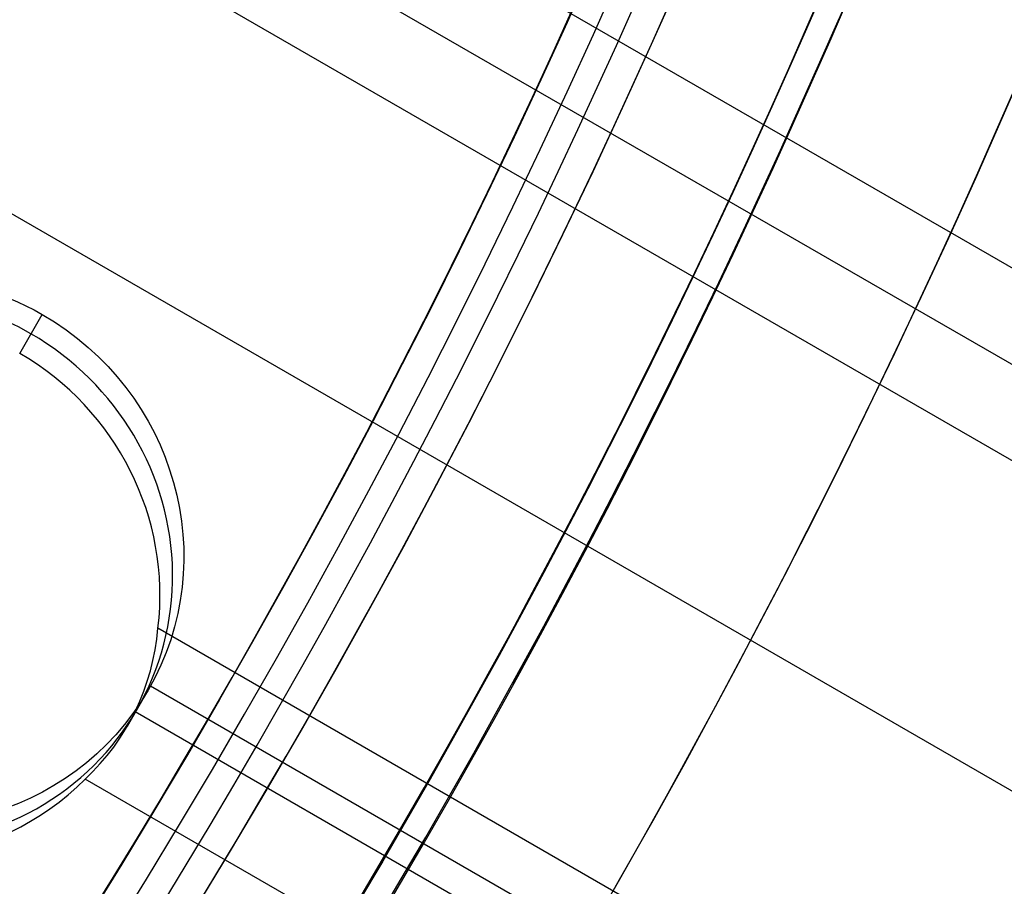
# Model space of a CAD drawing. Extents: x 16119 to 17321, y -6854 to -5812.
# Tile 35 of 68: x 16779 to 16788, y -6509 to -6501. Entities that reach past the tile are written whole.
import ezdxf

# ---------------------------------------------------------------- set-up
doc = ezdxf.new("R2010")
doc.units = 0
doc.layers.get('0').update_dxf_attribs({"linetype": 'CONTINUOUS'})
doc.layers.add('BLANCO_METALICO', color=7, linetype='CONTINUOUS')
doc.layers.add('COLOR', color=7, linetype='CONTINUOUS')

msp = doc.modelspace()

# ---------------------------------------------------------------- linework, layer by layer
for p, q in [((17295.45364627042, -6795.664136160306, 62.64169681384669), (16771.87680493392, -6493.376905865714, 62.64169681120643)), ((16771.59018455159, -6494.108190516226, 63.06464031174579), (17295.06533563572, -6796.336709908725, 63.06464031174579)), ((17294.67702499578, -6797.009283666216, 63.48758380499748), (16771.29205548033, -6494.832830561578, 63.48758378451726)), ((16770.17135561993, -6497.256648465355, 63.85791703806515), (17293.34730611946, -6799.312424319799, 63.85791703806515)), ((16779.25925071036, -6503.759922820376, 64.00943112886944), (16779.46842439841, -6503.397623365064, 65.82149269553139)), ((16779.25925071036, -6503.759922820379, 64.00943112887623), (16779.46842439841, -6503.39762336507, 65.82149269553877)), ((16779.25925071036, -6503.759922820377, 64.00943112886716), (16779.4684243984, -6503.397623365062, 65.82149269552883)), ((17292.01758721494, -6801.615565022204, 64.22825029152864), (16780.54484074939, -6506.316637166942, 64.22825029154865)), ((16780.26041489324, -6507.225855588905, 64.73446364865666), (16780.45340936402, -6506.89157935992, 66.4063654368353)), ((17291.76706346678, -6802.049484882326, 66.39653443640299), (16780.4743826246, -6506.85451796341, 66.39653443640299)), ((16780.3322191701, -6507.090645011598, 64.65119377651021), (17291.62927659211, -6802.288138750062, 64.65119377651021)), ((17291.24096596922, -6802.960712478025, 65.07413726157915), (16779.86927622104, -6507.72012974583, 65.074137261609))]:
    msp.add_line(p, q)
at = {"extrusion": (0.1124755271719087, 0.1948133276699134, 0.9743700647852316)}
msp.add_lwpolyline([(-17751.20030889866, -2732.071003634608), (-17751.71085849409, -2731.762035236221), (-17752.21940430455, -2731.448370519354), (-17752.72588590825, -2731.130028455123), (-17753.23024307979, -2730.807029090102), (-17753.73241581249, -2730.479393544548), (-17754.23234434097, -2730.147144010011), (-17754.72996916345, -2729.810303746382), (-17755.22523106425, -2729.468897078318), (-17755.71807113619, -2729.122949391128), (-17756.20843080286, -2728.772487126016), (-17756.69625184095, -2728.417537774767), (-17757.18147640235, -2728.058129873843), (-17757.66404703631, -2727.694292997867), (-17758.14390671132, -2727.326057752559), (-17758.62099883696, -2726.953455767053), (-17759.09526728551, -2726.576519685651), (-17759.56665641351, -2726.195283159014), (-17760.03511108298, -2725.80978083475), (-17760.50057668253, -2725.420048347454), (-17760.96299914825, -2725.026122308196), (-17761.42232498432, -2724.62804029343), (-17761.87850128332, -2724.225840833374), (-17762.33147574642, -2723.81956339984), (-17762.78119670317, -2723.409248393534), (-17763.22761313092, -2722.994937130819), (-17763.6706746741, -2722.57667182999), (-17764.11033166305, -2722.154495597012), (-17764.54653513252, -2721.728452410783), (-17764.97923683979, -2721.298587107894), (-17765.40838928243, -2720.864945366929), (-17765.83394571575, -2720.427573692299), (-17766.25586016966, -2719.986519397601), (-17766.6740874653, -2719.541830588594), (-17767.08858323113, -2719.09355614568), (-17767.49930391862, -2718.641745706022), (-17767.90620681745, -2718.186449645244), (-17768.30925007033, -2717.727719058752), (-17768.70839268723, -2717.26560574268), (-17769.10359455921, -2716.800162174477), (-17769.49481647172, -2716.331441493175), (-17769.8820201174, -2715.859497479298), (-17770.26516810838, -2715.384384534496), (-17770.64422398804, -2714.906157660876), (-17771.01915224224, -2714.424872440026), (-17771.38991831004, -2713.940585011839), (-17771.75648859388, -2713.453352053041), (-17772.11883046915, -2712.963230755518), (-17772.47691229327, -2712.470278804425), (-17772.83070341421, -2711.974554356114), (-17773.18017417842, -2711.476116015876), (-17773.52529593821, -2710.975022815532), (-17773.86604105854, -2710.471334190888), (-17774.20238292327, -2709.965109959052), (-17774.53429594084, -2709.456410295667), (-17774.86175554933, -2708.945295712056), (-17775.18473822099, -2708.43182703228), (-17775.50322146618, -2707.916065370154), (-17775.81718383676, -2707.398072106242), (-17776.1266049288, -2706.877908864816), (-17776.43146538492, -2706.355637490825), (-17776.73174689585, -2705.83132002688), (-17777.02743220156, -2705.305018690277), (-17777.31850509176, -2704.776795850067), (-17777.60495040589, -2704.246714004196), (-17777.8867540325, -2703.714835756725), (-17778.16390290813, -2703.181223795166), (-17778.43638501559, -2702.645940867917), (-17778.70418938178, -2702.109049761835), (-17778.96730607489, -2701.57061327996), (-17779.22572620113, -2701.030694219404), (-17779.47944190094, -2700.489355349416), (-17779.72844634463, -2699.946659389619), (-17779.97273372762, -2699.402668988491), (-17780.21229926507, -2698.857446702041), (-17780.44713918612, -2698.311054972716), (-17780.67725072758, -2697.763556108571), (-17780.90263212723, -2697.21501226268), (-17781.12328261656, -2696.665485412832), (-17781.33920241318, -2696.115037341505), (-17781.55039271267, -2695.563729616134), (-17781.75685568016, -2695.011623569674), (-17781.95859444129, -2694.458780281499), (-17782.15561307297, -2693.905260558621), (-17782.34791659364, -2693.351124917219), (-17782.53551095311, -2692.796433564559), (-17782.7184030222, -2692.241246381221), (-17782.89660058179, -2691.685622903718), (-17783.07011231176, -2691.129622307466), (-17783.23894777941, -2690.573303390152), (-17783.40311742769, -2690.016724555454), (-17783.56263256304, -2689.459943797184), (-17783.71750534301, -2688.903018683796), (-17783.86774876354, -2688.346006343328), (-17784.01337664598, -2687.788963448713), (-17784.15440362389, -2687.231946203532), (-17784.29084512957, -2686.675010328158), (-17784.4227173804, -2686.118211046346), (-17784.55003736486, -2685.561603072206), (-17784.67282282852, -2685.005240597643), (-17784.79109225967, -2684.449177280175), (-17784.90486487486, -2683.893466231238), (-17785.0141606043, -2683.338160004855), (-17785.119000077, -2682.783310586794), (-17785.21940460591, -2682.228969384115), (-17785.31539617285, -2681.675187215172), (-17785.40699741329, -2681.122014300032), (-17785.49423160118, -2680.569500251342), (-17785.57712263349, -2680.017694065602), (-17785.65569501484, -2679.466644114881), (-17785.72997384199, -2678.916398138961), (-17785.79998478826, -2678.367003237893), (-17785.86575408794, -2677.81850586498), (-17785.9273085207, -2677.270951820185), (-17785.9846753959, -2676.724386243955), (-17786.03788253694, -2676.178853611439), (-17786.08695826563, -2675.634397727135), (-17786.13193138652, -2675.091061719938), (-17786.17283117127, -2674.54888803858), (-17786.20968734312, -2674.007918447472), (-17786.24253006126, -2673.468194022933), (-17786.2713899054, -2672.929755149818), (-17786.2962978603, -2672.392641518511), (-17786.31728530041, -2671.856892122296), (-17786.3343839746, -2671.322545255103), (-17786.34762599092, -2670.789638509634), (-17786.35704380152, -2670.258208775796), (-17786.36267018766, -2669.728292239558), (-17786.36453824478, -2669.199924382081), (-17786.36273902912, -2668.681383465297), (-17786.35732037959, -2668.161350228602), (-17786.3482510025, -2667.639858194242), (-17786.33549989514, -2667.116941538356), (-17786.31903635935, -2666.592635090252), (-17786.29883001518, -2666.066974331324), (-17786.27485081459, -2665.539995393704), (-17786.24706905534, -2665.011735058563), (-17786.2154553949, -2664.482230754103), (-17786.1799808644, -2663.95152055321), (-17786.14061688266, -2663.419643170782), (-17786.09733527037, -2662.886637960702), (-17786.05010826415, -2662.352544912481), (-17785.9989085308, -2661.817404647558), (-17785.94370918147, -2661.281258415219), (-17785.88448378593, -2660.744148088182), (-17785.82120638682, -2660.206116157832), (-17785.75385151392, -2659.667205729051), (-17785.68239419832, -2659.127460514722), (-17785.60680998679, -2658.586924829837), (-17785.52707495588, -2658.045643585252), (-17785.44316572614, -2657.503662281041), (-17785.35505947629, -2656.961026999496), (-17785.2627339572, -2656.417784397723), (-17785.16616750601, -2655.87398169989), (-17785.06533906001, -2655.329666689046), (-17784.96022817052, -2654.784887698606), (-17784.85081501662, -2654.239693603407), (-17784.73708041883, -2653.694133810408), (-17784.61900585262, -2653.148258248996), (-17784.49657346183, -2652.6021173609), (-17784.3697660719, -2652.055762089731), (-17784.23856720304, -2651.509243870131), (-17784.10296108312, -2650.96261461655), (-17783.96293266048, -2650.415926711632), (-17783.81846761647, -2649.869232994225), (-17783.66955237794, -2649.322586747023), (-17783.51617412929, -2648.776041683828), (-17783.35832082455, -2648.229651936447), (-17783.19598119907, -2647.683472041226), (-17783.02914478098, -2647.137556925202), (-17782.85780190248, -2646.591961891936), (-17782.68194371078, -2646.04674260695), (-17782.50156217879, -2645.501955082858), (-17782.31665011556, -2644.95765566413), (-17782.12720117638, -2644.413901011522), (-17781.93320987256, -2643.870748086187), (-17781.73467158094, -2643.328254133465), (-17781.53158255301, -2642.786476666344), (-17781.32393992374, -2642.245473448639), (-17781.11174172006, -2641.705302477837), (-17780.89498686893, -2641.166021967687), (-17780.67367520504, -2640.627690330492), (-17780.44780747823, -2640.090366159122), (-17780.21738536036, -2639.55410820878), (-17779.98241145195, -2639.018975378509), (-17779.74288928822, -2638.485026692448), (-17779.49882334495, -2637.952321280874), (-17779.25021904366, -2637.420918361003), (-17778.99708275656, -2636.890877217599), (-17778.73942181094, -2636.36225718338), (-17778.47724449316, -2635.835117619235), (-17778.21056005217, -2635.309517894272), (-17777.93937870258, -2634.785517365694), (-17777.66371162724, -2634.26317535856), (-17777.38357097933, -2633.742551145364), (-17777.09896988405, -2633.223703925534), (-17776.80992243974, -2632.7066928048), (-17776.5164437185, -2632.191576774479), (-17776.21854976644, -2631.678414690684), (-17775.91625760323, -2631.167265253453), (-17775.60958522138, -2630.658186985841), (-17775.29855158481, -2630.151238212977), (-17774.98317662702, -2629.646477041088), (-17774.66348124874, -2629.143961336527), (-17774.33948731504, -2628.643748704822), (-17774.01121765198, -2628.145896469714), (-17773.67869604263, -2627.650461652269), (-17773.34194722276, -2627.157500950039), (-17773.00099687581, -2626.667070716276), (-17772.65587162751, -2626.179226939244), (-17772.30659903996, -2625.694025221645), (-17771.95320760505, -2625.211520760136), (-17771.59572673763, -2624.731768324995), (-17771.23418676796, -2624.254822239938), (-17770.86861893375, -2623.780736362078), (-17770.49905537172, -2623.309564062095), (-17770.12552910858, -2622.841358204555), (-17769.74807405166, -2622.376171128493), (-17769.36672497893, -2621.914054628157), (-17768.98151752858, -2621.455059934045), (-17768.59248818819, -2620.999237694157), (-17768.19967428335, -2620.546637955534), (-17767.80311396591, -2620.097310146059), (-17767.40284620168, -2619.651303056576), (-17766.99891075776, -2619.208664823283), (-17766.59134818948, -2618.769442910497), (-17766.18019982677, -2618.333684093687), (-17765.7655077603, -2617.90143444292), (-17765.34731482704, -2617.472739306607), (-17764.9256645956, -2617.047643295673), (-17764.50060135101, -2616.62619026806), (-17764.07217007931, -2616.208423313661), (-17763.64041645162, -2615.794384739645), (-17763.20538680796, -2615.384116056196), (-17762.7671281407, -2614.977657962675), (-17762.3256880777, -2614.575050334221), (-17761.88111486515, -2614.176332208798), (-17761.43345735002, -2613.781541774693), (-17760.98276496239, -2613.390716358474), (-17760.52908769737, -2613.003892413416), (-17760.07247609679, -2612.6211055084), (-17759.61298123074, -2612.242390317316), (-17759.15065467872, -2611.867780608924), (-17758.68554851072, -2611.497309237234), (-17758.21771526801, -2611.131008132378), (-17757.74720794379, -2610.768908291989), (-17757.27407996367, -2610.411039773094), (-17756.79838516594, -2610.05743168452), (-17756.32017778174, -2609.708112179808), (-17755.83951241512, -2609.363108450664), (-17755.35644402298, -2609.022446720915), (-17754.87102789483, -2608.686152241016), (-17754.38331963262, -2608.354249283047), (-17753.89337513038, -2608.026761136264), (-17753.40125055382, -2607.703710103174), (-17752.90700231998, -2607.385117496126), (-17752.41068707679, -2607.071003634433)], dxfattribs=at)
at = {"extrusion": (0.1124755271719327, 0.1948133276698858, 0.9743700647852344)}
msp.add_lwpolyline([(-17750.28945111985, -2607.071003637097), (-17750.81052073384, -2607.37579482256), (-17751.32964040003, -2607.685445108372), (-17751.84674684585, -2607.999936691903), (-17752.36177696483, -2608.319250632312), (-17752.87466784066, -2608.643366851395), (-17753.38535677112, -2608.972264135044), (-17753.89378129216, -2609.305920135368), (-17754.39987920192, -2609.644311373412), (-17754.90358858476, -2609.987413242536), (-17755.40484783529, -2610.335200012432), (-17755.90359568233, -2610.687644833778), (-17756.39977121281, -2611.044719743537), (-17756.89331389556, -2611.406395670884), (-17757.38416360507, -2611.77264244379), (-17757.87226064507, -2612.143428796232), (-17758.35754577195, -2612.518722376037), (-17758.83996021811, -2612.898489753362), (-17759.31944571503, -2613.282696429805), (-17759.79594451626, -2613.671306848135), (-17760.26939942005, -2614.06428440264), (-17760.73975379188, -2614.461591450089), (-17761.20695158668, -2614.863189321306), (-17761.67093737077, -2615.269038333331), (-17762.13165634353, -2615.679097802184), (-17762.5890543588, -2616.093326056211), (-17763.04307794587, -2616.511680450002), (-17763.49367433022, -2616.934117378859), (-17763.94079145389, -2617.360592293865), (-17764.38437799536, -2617.791059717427), (-17764.82438338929, -2618.225473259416), (-17765.26075784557, -2618.663785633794), (-17765.69345236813, -2619.105948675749), (-17766.12241877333, -2619.551913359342), (-17766.54760970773, -2620.001629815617), (-17766.96897866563, -2620.455047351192), (-17767.38648000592, -2620.912114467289), (-17767.80006896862, -2621.372778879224), (-17768.20970169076, -2621.836987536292), (-17768.61533522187, -2622.304686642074), (-17769.01692753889, -2622.775821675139), (-17769.41443756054, -2623.250337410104), (-17769.8078251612, -2623.728177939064), (-17770.19705118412, -2624.209286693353), (-17770.58207745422, -2624.693606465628), (-17770.96286679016, -2625.181079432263), (-17771.33938301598, -2625.671647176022), (-17771.71159097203, -2626.165250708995), (-17772.07945652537, -2626.661830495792), (-17772.44294657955, -2627.161326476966), (-17772.80202908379, -2627.663678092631), (-17773.15667304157, -2628.168824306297), (-17773.50684851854, -2628.676703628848), (-17773.85252664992, -2629.187254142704), (-17774.19367964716, -2629.700413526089), (-17774.53028080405, -2630.21611907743), (-17774.86230450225, -2630.734307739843), (-17775.18972621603, -2631.254916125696), (-17775.51252251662, -2631.777880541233), (-17775.83067107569, -2632.303137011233), (-17776.14415066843, -2632.830621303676), (-17776.45294117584, -2633.360268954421), (-17776.7570235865, -2633.892015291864), (-17777.0563799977, -2634.425795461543), (-17777.35099361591, -2634.961544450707), (-17777.64084875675, -2635.499197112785), (-17777.92593084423, -2636.038688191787), (-17778.20622640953, -2636.579952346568), (-17778.48172308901, -2637.122924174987), (-17778.75240962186, -2637.667538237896), (-17779.01827584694, -2638.213729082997), (-17779.27931269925, -2638.76143126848), (-17779.53551220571, -2639.3105793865), (-17779.78686748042, -2639.861108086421), (-17780.03337271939, -2640.412952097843), (-17780.27502319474, -2640.966046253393), (-17780.51181524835, -2641.520325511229), (-17780.74374628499, -2642.075724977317), (-17780.97081476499, -2642.632179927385), (-17781.19302019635, -2643.189625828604), (-17781.41036312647, -2643.747998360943), (-17781.62284513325, -2644.307233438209), (-17781.8304688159, -2644.867267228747), (-17782.03323778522, -2645.4280361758), (-17782.23115665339, -2645.989477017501), (-17782.4242310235, -2646.551526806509), (-17782.61246747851, -2647.114122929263), (-17782.7958735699, -2647.677203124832), (-17782.97445780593, -2648.240705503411), (-17783.1482296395, -2648.80456856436), (-17783.31719945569, -2649.368731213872), (-17783.48137855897, -2649.933132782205), (-17783.64077916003, -2650.497713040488), (-17783.79541436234, -2651.062412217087), (-17783.94529814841, -2651.627171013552), (-17784.09044536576, -2652.191930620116), (-17784.23087171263, -2652.756632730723), (-17784.36659372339, -2653.321219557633), (-17784.49762875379, -2653.885633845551), (-17784.62399496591, -2654.449818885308), (-17784.74571131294, -2655.013718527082), (-17784.86279752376, -2655.577277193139), (-17784.97527408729, -2656.140439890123), (-17785.08316223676, -2656.703152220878), (-17785.18648393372, -2657.265360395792), (-17785.28526185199, -2657.827011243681), (-17785.37951936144, -2658.388052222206), (-17785.46928051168, -2658.948431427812), (-17785.55457001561, -2659.508097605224), (-17785.63541323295, -2660.067000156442), (-17785.71183615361, -2660.625089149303), (-17785.78386538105, -2661.182315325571), (-17785.8515281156, -2661.738630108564), (-17785.91485213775, -2662.293985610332), (-17785.9738657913, -2662.848334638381), (-17786.0285979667, -2663.40163070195), (-17786.07907808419, -2663.953828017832), (-17786.12533607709, -2664.504881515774), (-17786.16740237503, -2665.054746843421), (-17786.20530788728, -2665.60338037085), (-17786.23908398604, -2666.150739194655), (-17786.26876248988, -2666.696781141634), (-17786.29437564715, -2667.241464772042), (-17786.31595611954, -2667.784749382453), (-17786.3335369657, -2668.326595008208), (-17786.34715162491, -2668.866962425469), (-17786.35683390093, -2669.405813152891), (-17786.36261794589, -2669.943109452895), (-17786.36453824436, -2670.478814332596), (-17786.36278657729, -2670.990457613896), (-17786.35751139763, -2671.503554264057), (-17786.34868263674, -2672.01807209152), (-17786.33627050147, -2672.533978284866), (-17786.32024548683, -2673.051239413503), (-17786.30057838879, -2673.569821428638), (-17786.27724031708, -2674.089689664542), (-17786.25020270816, -2674.610808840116), (-17786.21943733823, -2675.133143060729), (-17786.18491633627, -2675.656655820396), (-17786.14661219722, -2676.181310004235), (-17786.10449779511, -2676.707067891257), (-17786.05854639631, -2677.233891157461), (-17786.00873167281, -2677.761740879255), (-17785.95502771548, -2678.2905775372), (-17785.89740904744, -2678.820361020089), (-17785.83585063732, -2679.351050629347), (-17785.77032791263, -2679.882605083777), (-17785.7008167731, -2680.414982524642), (-17785.627293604, -2680.94814052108), (-17785.54973528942, -2681.482036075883), (-17785.46811922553, -2682.016625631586), (-17785.38242333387, -2682.55186507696), (-17785.29262607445, -2683.087709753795), (-17785.19870645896, -2683.624114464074), (-17785.10064406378, -2684.16103347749), (-17784.99841904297, -2684.698420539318), (-17784.89201214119, -2685.236228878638), (-17784.78140470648, -2685.774411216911), (-17784.66657870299, -2686.312919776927), (-17784.54751672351, -2686.851706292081), (-17784.424202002, -2687.390722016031), (-17784.29661842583, -2687.929917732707), (-17784.16475054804, -2688.46924376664), (-17784.02858359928, -2689.008649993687), (-17783.88810349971, -2689.548085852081), (-17783.7432968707, -2690.087500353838), (-17783.59415104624, -2690.626842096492), (-17783.44065408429, -2691.166059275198), (-17783.28279477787, -2691.705099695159), (-17783.12056266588, -2692.243910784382), (-17782.95394804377, -2692.782439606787), (-17782.78294197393, -2693.320632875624), (-17782.60753629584, -2693.858436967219), (-17782.42772363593, -2694.395797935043), (-17782.24349741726, -2694.932661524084), (-17782.05485186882, -2695.468973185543), (-17781.86178203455, -2696.004678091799), (-17781.66428378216, -2696.539721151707), (-17781.46235381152, -2697.074047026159), (-17781.25598966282, -2697.607600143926), (-17781.04518972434, -2698.140324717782), (-17780.82995323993, -2698.672164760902), (-17780.61028031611, -2699.203064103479), (-17780.38617192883, -2699.732966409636), (-17780.15762992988, -2700.261815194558), (-17779.92465705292, -2700.789553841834), (-17779.68725691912, -2701.316125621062), (-17779.44543404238, -2701.841473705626), (-17779.19919383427, -2702.365541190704), (-17778.94854260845, -2702.888271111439), (-17778.69348758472, -2703.409606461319), (-17778.43403689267, -2703.929490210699), (-17778.17019957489, -2704.447865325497), (-17777.90198558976, -2704.964674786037), (-17777.62940581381, -2705.479861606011), (-17777.35247204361, -2705.993368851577), (-17777.07119699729, -2706.505139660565), (-17776.78559431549, -2707.015117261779), (-17776.49567856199, -2707.523244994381), (-17776.20146522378, -2708.029466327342), (-17775.90297071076, -2708.533724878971), (-17775.60021235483, -2709.035964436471), (-17775.29320840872, -2709.536128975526), (-17774.98197804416, -2710.034162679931), (-17774.6665413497, -2710.530009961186), (-17774.34691932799, -2711.023615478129), (-17774.02313389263, -2711.514924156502), (-17773.69520786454, -2712.003881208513), (-17773.3631649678, -2712.490432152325), (-17773.02702982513, -2712.974522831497), (-17772.68682795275, -2713.456099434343), (-17772.34258575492, -2713.935108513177), (-17771.9943305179, -2714.411497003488), (-17771.64209040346, -2714.885212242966), (-17771.28589444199, -2715.356201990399), (-17770.92577252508, -2715.824414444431), (-17770.56175539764, -2716.289798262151), (-17770.19387464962, -2716.752302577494), (-17769.82216270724, -2717.211877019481), (-17769.44665282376, -2717.668471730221), (-17769.06737906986, -2718.122037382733), (-17768.68437632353, -2718.572525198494), (-17768.29768025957, -2719.019886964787), (-17767.90732733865, -2719.46407505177), (-17767.51335479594, -2719.905042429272), (-17767.11580062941, -2720.342742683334), (-17766.71470358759, -2720.777130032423), (-17766.31010315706, -2721.208159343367), (-17765.90203954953, -2721.635786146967), (-17765.49055368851, -2722.059966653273), (-17765.0756871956, -2722.480657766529), (-17764.65748237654, -2722.897817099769), (-17764.23598220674, -2723.311402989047), (-17763.81123031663, -2723.721374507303), (-17763.3832709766, -2724.127691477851), (-17762.95214908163, -2724.530314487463), (-17762.51791013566, -2724.929204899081), (-17762.08060023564, -2725.324324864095), (-17761.64026605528, -2725.715637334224), (-17761.19695482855, -2726.103106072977), (-17760.75071433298, -2726.486695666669), (-17760.30159287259, -2726.866371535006), (-17759.84963926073, -2727.242099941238), (-17759.39490280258, -2727.613848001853), (-17758.93743327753, -2727.981583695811), (-17758.47728092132, -2728.34527587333), (-17758.01449640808, -2728.704894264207), (-17757.54913083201, -2729.060409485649), (-17757.08123568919, -2729.411793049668), (-17756.610862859, -2729.759017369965), (-17756.13806458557, -2730.102055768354), (-17755.66289345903, -2730.4408824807), (-17755.18540239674, -2730.775472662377), (-17754.70564462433, -2731.105802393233), (-17754.22367365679, -2731.431848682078), (-17753.73954327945, -2731.75358947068), (-17753.25330752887, -2732.071003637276)], dxfattribs=at)
at = {"extrusion": (0.112475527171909, 0.1948133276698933, 0.9743700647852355)}
msp.add_lwpolyline([(-17756.65049703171, -2607.07100363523), (-17757.12591185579, -2607.406121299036), (-17757.59907532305, -2607.745312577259), (-17758.06993828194, -2608.088554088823), (-17758.53845187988, -2608.435821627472), (-17759.00456757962, -2608.787090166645), (-17759.46823717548, -2609.142333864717), (-17759.92941280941, -2609.501526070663), (-17760.38804698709, -2609.864639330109), (-17760.84409259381, -2610.231645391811), (-17761.29750291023, -2610.602515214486), (-17761.74823162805, -2610.97721897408), (-17762.19623286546, -2611.355726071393), (-17762.64146118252, -2611.738005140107), (-17763.08387159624, -2612.124024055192), (-17763.52341959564, -2612.513749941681), (-17763.96006115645, -2612.907149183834), (-17764.39375275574, -2613.304187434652), (-17764.82445138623, -2613.704829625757), (-17765.25211457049, -2614.109039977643), (-17765.67670037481, -2614.516782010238), (-17766.09816742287, -2614.92801855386), (-17766.51647490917, -2615.342711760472), (-17766.93158261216, -2615.760823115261), (-17767.34345090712, -2616.182313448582), (-17767.75204077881, -2616.60714294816), (-17768.15731383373, -2617.035271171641), (-17768.55923231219, -2617.46665705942), (-17768.95775909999, -2617.90125894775), (-17769.35285773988, -2618.339034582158), (-17769.7444924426, -2618.779941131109), (-17770.13262809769, -2619.223935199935), (-17770.51723028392, -2619.670972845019), (-17770.89826527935, -2620.121009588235), (-17771.27570007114, -2620.574000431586), (-17771.64950236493, -2621.029899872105), (-17772.01964059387, -2621.48866191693), (-17772.38608392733, -2621.950240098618), (-17772.74880227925, -2622.414587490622), (-17773.10776631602, -2622.881656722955), (-17773.46294746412, -2623.351399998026), (-17773.81431791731, -2623.82376910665), (-17774.16185064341, -2624.298715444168), (-17774.5055193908, -2624.776190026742), (-17774.84529869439, -2625.256143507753), (-17775.18116388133, -2625.738526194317), (-17775.51309107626, -2626.223288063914), (-17775.84105720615, -2626.710378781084), (-17776.16504000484, -2627.199747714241), (-17776.48501801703, -2627.691343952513), (-17776.80097060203, -2628.185116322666), (-17777.11287793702, -2628.681013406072), (-17777.42072101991, -2629.178983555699), (-17777.72448167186, -2629.678974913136), (-17778.02414253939, -2630.180935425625), (-17778.31968709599, -2630.684812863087), (-17778.61109964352, -2631.190554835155), (-17778.89836531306, -2631.698108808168), (-17779.18147006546, -2632.207422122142), (-17779.46040069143, -2632.718442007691), (-17779.73514481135, -2633.23111560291), (-17780.00569087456, -2633.745389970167), (-17780.27202815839, -2634.261212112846), (-17780.53414676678, -2634.778528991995), (-17780.79203762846, -2635.297287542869), (-17781.04569249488, -2635.817434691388), (-17781.29510393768, -2636.338917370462), (-17781.54026534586, -2636.861682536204), (-17781.78117092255, -2637.385677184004), (-17782.01781568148, -2637.91084836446), (-17782.25019544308, -2638.437143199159), (-17782.47830683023, -2638.964508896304), (-17782.70214726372, -2639.492892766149), (-17782.92171495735, -2640.022242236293), (-17783.13700891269, -2640.552504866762), (-17783.34802891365, -2641.083628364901), (-17783.55477552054, -2641.615560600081), (-17783.75725006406, -2642.148249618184), (-17783.95545463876, -2642.681643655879), (-17784.14939209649, -2643.215691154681), (-17784.33906603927, -2643.750340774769), (-17784.52448081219, -2644.285541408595), (-17784.70564149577, -2644.821242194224), (-17784.88255389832, -2645.35739252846), (-17785.05522454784, -2645.893942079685), (-17785.22366068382, -2646.430840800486), (-17785.38787024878, -2646.968038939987), (-17785.54786187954, -2647.505487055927), (-17785.70364489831, -2648.04313602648), (-17785.85522930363, -2648.580937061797), (-17786.00262576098, -2649.118841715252), (-17786.14584559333, -2649.656801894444), (-17786.28490077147, -2650.19476987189), (-17786.4198039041, -2650.732698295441), (-17786.55056822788, -2651.270540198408), (-17786.6772075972, -2651.808249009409), (-17786.7997364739, -2652.345778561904), (-17786.91816991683, -2652.883083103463), (-17787.03252357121, -2653.420117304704), (-17787.14281365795, -2653.956836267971), (-17787.24905696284, -2654.493195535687), (-17787.3512708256, -2655.02915109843), (-17787.44947312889, -2655.564659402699), (-17787.54368228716, -2656.099677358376), (-17787.63391723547, -2656.634162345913), (-17787.72019741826, -2657.168072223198), (-17787.80254277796, -2657.701365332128), (-17787.88097374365, -2658.234000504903), (-17787.95551121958, -2658.765937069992), (-17788.02617657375, -2659.29713485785), (-17788.09299162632, -2659.827554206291), (-17788.15597863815, -2660.357155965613), (-17788.21516029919, -2660.88590150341), (-17788.27055971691, -2661.413752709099), (-17788.32220040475, -2661.940671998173), (-17788.3701062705, -2662.466622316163), (-17788.41430160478, -2662.991567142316), (-17788.45481106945, -2663.515470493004), (-17788.4916596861, -2664.038296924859), (-17788.52487282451, -2664.560011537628), (-17788.55447619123, -2665.08057997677), (-17788.58049581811, -2665.599968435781), (-17788.60295805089, -2666.118143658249), (-17788.62188953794, -2666.635072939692), (-17788.63731721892, -2667.150724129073), (-17788.64926831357, -2667.665065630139), (-17788.65777031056, -2668.178066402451), (-17788.66285095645, -2668.689695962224), (-17788.66453824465, -2669.199924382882), (-17788.66279076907, -2669.719173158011), (-17788.65752855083, -2670.239872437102), (-17788.64872209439, -2670.761990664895), (-17788.63634216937, -2671.285495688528), (-17788.6203598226, -2671.810354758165), (-17788.60074639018, -2672.336534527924), (-17788.57747350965, -2672.864001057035), (-17788.55051313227, -2673.392719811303), (-17788.51983753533, -2673.922655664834), (-17788.48541933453, -2674.453772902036), (-17788.4472314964, -2674.986035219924), (-17788.40524735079, -2675.519405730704), (-17788.35944060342, -2676.053846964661), (-17788.30978534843, -2676.589320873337), (-17788.25625608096, -2677.125788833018), (-17788.1988277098, -2677.663211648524), (-17788.13747556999, -2678.201549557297), (-17788.07217543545, -2678.740762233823), (-17788.00290353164, -2679.280808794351), (-17787.92963654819, -2679.821647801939), (-17787.85235165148, -2680.363237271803), (-17787.77102649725, -2680.905534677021), (-17787.68563924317, -2681.448496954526), (-17787.59616856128, -2681.992080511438), (-17787.50259365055, -2682.536241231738), (-17787.40489424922, -2683.080934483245), (-17787.30305064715, -2683.626115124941), (-17787.19704369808, -2684.171737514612), (-17787.08685483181, -2684.717755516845), (-17786.97246606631, -2685.264122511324), (-17786.85386001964, -2685.810791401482), (-17786.73101992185, -2686.357714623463), (-17786.60392962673, -2686.904844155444), (-17786.47257362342, -2687.452131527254), (-17786.33693704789, -2687.999527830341), (-17786.19700569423, -2688.546983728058), (-17786.05276602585, -2689.094449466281), (-17785.90420518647, -2689.641874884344), (-17785.75131101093, -2690.189209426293), (-17785.59407203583, -2690.736402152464), (-17785.43247750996, -2691.283401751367), (-17785.2665174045, -2691.830156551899), (-17785.09618242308, -2692.376614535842), (-17784.92146401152, -2692.922723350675), (-17784.74235436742, -2693.468430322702), (-17784.55884644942, -2694.013682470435), (-17784.37093398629, -2694.55842651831), (-17784.17861148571, -2695.102608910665), (-17783.98187424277, -2695.646175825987), (-17783.78071834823, -2696.189073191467), (-17783.57514069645, -2696.731246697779), (-17783.36513899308, -2697.272641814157), (-17783.15071176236, -2697.813203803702), (-17782.93185835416, -2698.352877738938), (-17782.7085789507, -2698.891608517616), (-17782.48087457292, -2699.429340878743), (-17782.2487470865, -2699.966019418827), (-17782.0121992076, -2700.501588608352), (-17781.77123450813, -2701.035992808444), (-17781.52585742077, -2701.569176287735), (-17781.27607324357, -2702.101083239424), (-17781.02188814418, -2702.631657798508), (-17780.76330916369, -2703.160844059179), (-17780.50034422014, -2703.688586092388), (-17780.23300211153, -2704.214827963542), (-17779.96129251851, -2704.739513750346), (-17779.68522600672, -2705.262587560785), (-17779.40481402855, -2705.783993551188), (-17779.12006892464, -2706.303675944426), (-17778.83100392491, -2706.821579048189), (-17778.53763314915, -2707.337647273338), (-17778.23997160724, -2707.851825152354), (-17777.93803519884, -2708.364057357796), (-17777.63184071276, -2708.874288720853), (-17777.32140582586, -2709.3824642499), (-17777.00674910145, -2709.888529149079), (-17776.68788998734, -2710.392428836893), (-17776.36484881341, -2710.894108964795), (-17776.03764678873, -2711.393515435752), (-17775.70630599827, -2711.890594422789), (-17775.37084939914, -2712.38529238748), (-17775.03130081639, -2712.877556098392), (-17774.68768493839, -2713.367332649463), (-17774.34002731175, -2713.854569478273), (-17773.98835433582, -2714.339214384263), (-17773.63269325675, -2714.82121554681), (-17773.27307216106, -2715.300521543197), (-17772.90951996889, -2715.777081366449), (-17772.5420664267, -2716.250844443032), (-17772.17074209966, -2716.721760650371), (-17771.7955783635, -2717.189780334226), (-17771.41660739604, -2717.654854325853), (-17771.03386216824, -2718.116933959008), (-17770.64737643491, -2718.575971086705), (-17770.25718472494, -2719.03191809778), (-17769.86332233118, -2719.484727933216), (-17769.46582529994, -2719.934354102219), (-17769.06473042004, -2720.380750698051), (-17768.66007521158, -2720.823872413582), (-17768.25189791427, -2721.263674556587), (-17767.84023747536, -2721.700113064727), (-17767.42513353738, -2722.133144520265), (-17767.00662642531, -2722.562726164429), (-17766.5847571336, -2722.988815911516), (-17766.15956731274, -2723.411372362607), (-17765.73109925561, -2723.830354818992), (-17765.29939588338, -2724.24572329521), (-17764.8645007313, -2724.65743853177), (-17764.42645793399, -2725.065462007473), (-17763.98531221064, -2725.469755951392), (-17763.54110884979, -2725.870283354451), (-17763.09389369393, -2726.267007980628), (-17762.64371312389, -2726.659894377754), (-17762.19061404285, -2727.048907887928), (-17761.73464386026, -2727.434014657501), (-17761.2758504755, -2727.815181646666), (-17760.81428226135, -2728.192376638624), (-17760.34998804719, -2728.565568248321), (-17759.88301710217, -2728.934725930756), (-17759.41341911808, -2729.299819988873), (-17758.94124419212, -2729.660821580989), (-17758.46654280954, -2730.017702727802), (-17757.98936582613, -2730.370436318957), (-17757.50976445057, -2730.718996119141), (-17757.02779022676, -2731.063356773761), (-17756.54349501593, -2731.403493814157), (-17756.0569309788, -2731.739383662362), (-17755.56815055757, -2732.071003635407)], dxfattribs=at)
at = {"extrusion": (0.1124755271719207, 0.1948133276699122, 0.9743700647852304)}
msp.add_lwpolyline([(-17757.40811450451, -2732.071003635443), (-17757.87404524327, -2731.733680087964), (-17758.33770464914, -2731.3924203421), (-17758.79904584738, -2731.047248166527), (-17759.25802227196, -2730.698188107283), (-17759.71458768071, -2730.345265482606), (-17760.1686961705, -2729.988506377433), (-17760.62030219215, -2729.627937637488), (-17761.06936056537, -2729.263586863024), (-17761.51582649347, -2728.895482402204), (-17761.95965557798, -2728.52365334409), (-17762.40080383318, -2728.148129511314), (-17762.83922770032, -2727.76894145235), (-17763.27488406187, -2727.386120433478), (-17763.70773025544, -2726.999698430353), (-17764.1377240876, -2726.609708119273), (-17764.56482384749, -2726.216182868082), (-17764.9889883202, -2725.819156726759), (-17765.4101768, -2725.41866441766), (-17765.82834910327, -2725.014741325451), (-17766.2434655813, -2724.607423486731), (-17766.65548713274, -2724.196747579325), (-17767.0643752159, -2723.7827509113), (-17767.47009186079, -2723.36547140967), (-17767.87259968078, -2722.944947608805), (-17768.27186188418, -2722.521218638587), (-17768.66784228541, -2722.09432421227), (-17769.06050531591, -2721.66430461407), (-17769.44981603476, -2721.231200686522), (-17769.83574013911, -2720.795053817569), (-17770.21824397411, -2720.355905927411), (-17770.59729454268, -2719.913799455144), (-17770.97285951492, -2719.468777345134), (-17771.34490723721, -2719.020883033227), (-17771.71340674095, -2718.570160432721), (-17772.07832775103, -2718.116653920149), (-17772.4396406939, -2717.660408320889), (-17772.79731670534, -2717.20146889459), (-17773.15132763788, -2716.739881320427), (-17773.50164606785, -2716.27569168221), (-17773.84824530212, -2715.808946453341), (-17774.19109938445, -2715.33969248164), (-17774.53018310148, -2714.867976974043), (-17774.86547198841, -2714.393847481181), (-17775.19694233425, -2713.917351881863), (-17775.52457118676, -2713.438538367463), (-17775.84833635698, -2712.957455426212), (-17776.16821642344, -2712.474151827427), (-17776.48419073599, -2711.98867660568), (-17776.79623941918, -2711.501079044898), (-17777.10434337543, -2711.011408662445), (-17777.40848428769, -2710.519715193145), (-17777.70864462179, -2710.026048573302), (-17778.00480762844, -2709.530458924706), (-17778.29695734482, -2709.032996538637), (-17778.58507859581, -2708.533711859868), (-17778.86915699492, -2708.032655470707), (-17779.14917894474, -2707.529878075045), (-17779.42513163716, -2707.025430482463), (-17779.69700305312, -2706.519363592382), (-17779.96478196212, -2706.011728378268), (-17780.22845792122, -2705.502575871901), (-17780.48802127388, -2704.991957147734), (-17780.74346314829, -2704.479923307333), (-17780.99477545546, -2703.966525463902), (-17781.24195088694, -2703.45181472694), (-17781.48498291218, -2702.935842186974), (-17781.72386577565, -2702.418658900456), (-17781.95859449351, -2701.900315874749), (-17782.18916485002, -2701.380864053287), (-17782.41557339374, -2700.860354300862), (-17782.63781743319, -2700.338837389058), (-17782.85589503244, -2699.816363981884), (-17783.06980500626, -2699.292984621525), (-17783.27954691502, -2698.768749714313), (-17783.48512105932, -2698.24370951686), (-17783.68652847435, -2697.717914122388), (-17783.88377092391, -2697.191413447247), (-17784.07685089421, -2696.664257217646), (-17784.26577158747, -2696.13649495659), (-17784.45053691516, -2695.608175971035), (-17784.63115149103, -2695.079349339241), (-17784.80762062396, -2694.550063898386), (-17784.97995031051, -2694.020368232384), (-17785.14814722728, -2693.490310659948), (-17785.312218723, -2692.959939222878), (-17785.47217281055, -2692.429301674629), (-17785.62801815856, -2691.898445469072), (-17785.77976408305, -2691.367417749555), (-17785.92742053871, -2690.836265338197), (-17786.07099811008, -2690.305034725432), (-17786.21050800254, -2689.773772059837), (-17786.34596203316, -2689.242523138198), (-17786.47737262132, -2688.711333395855), (-17786.60475277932, -2688.180247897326), (-17786.72811610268, -2687.649311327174), (-17786.84747676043, -2687.118567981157), (-17786.96284948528, -2686.588061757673), (-17787.07424956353, -2686.057836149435), (-17787.18169282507, -2685.527934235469), (-17787.28519563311, -2684.998398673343), (-17787.38477487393, -2684.469271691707), (-17787.48044794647, -2683.940595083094), (-17787.57223275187, -2683.412410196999), (-17787.66014768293, -2682.884757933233), (-17787.74421161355, -2682.357678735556), (-17787.82444388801, -2681.831212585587), (-17787.90086431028, -2681.305398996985), (-17787.9734931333, -2680.780277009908), (-17788.04235104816, -2680.255885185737), (-17788.10745917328, -2679.732261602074), (-17788.16883904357, -2679.20944384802), (-17788.22651259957, -2678.687469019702), (-17788.28050217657, -2678.166373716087), (-17788.3308304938, -2677.646194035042), (-17788.37752064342, -2677.126965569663), (-17788.4205960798, -2676.608723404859), (-17788.4600806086, -2676.09150211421), (-17788.49599837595, -2675.575335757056), (-17788.52837385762, -2675.06025787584), (-17788.55723184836, -2674.546301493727), (-17788.58259745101, -2674.033499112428), (-17788.60449606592, -2673.521882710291), (-17788.62295338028, -2673.011483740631), (-17788.63799535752, -2672.502333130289), (-17788.64964822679, -2671.994461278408), (-17788.65793847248, -2671.487898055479), (-17788.66289282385, -2670.982672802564), (-17788.66453824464, -2670.478814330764), (-17788.66274545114, -2669.952875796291), (-17788.65734650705, -2669.42544960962), (-17788.64831076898, -2668.896568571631), (-17788.63560787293, -2668.366266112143), (-17788.61920774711, -2667.834576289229), (-17788.59908062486, -2667.301533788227), (-17788.57519705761, -2666.767173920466), (-17788.54752792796, -2666.231532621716), (-17788.51604446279, -2665.694646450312), (-17788.48071824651, -2665.156552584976), (-17788.44152123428, -2664.617288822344), (-17788.39842576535, -2664.076893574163), (-17788.35140457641, -2663.535405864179), (-17788.30043081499, -2662.992865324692), (-17788.2454780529, -2662.449312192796), (-17788.18652029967, -2661.904787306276), (-17788.12353201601, -2661.35933209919), (-17788.0564881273, -2660.812988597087), (-17787.98536403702, -2660.265799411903), (-17787.91013564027, -2659.717807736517), (-17787.83077933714, -2659.169057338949), (-17787.74727204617, -2658.61959255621), (-17787.65959121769, -2658.069458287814), (-17787.56771484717, -2657.518699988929), (-17787.47162148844, -2656.967363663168), (-17787.37129026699, -2656.415495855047), (-17787.26670089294, -2655.863143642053), (-17787.15783367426, -2655.31035462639), (-17787.04466952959, -2654.757176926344), (-17786.92719000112, -2654.203659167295), (-17786.80537726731, -2653.649850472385), (-17786.67921415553, -2653.095800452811), (-17786.54868415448, -2652.541559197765), (-17786.41377142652, -2651.98717726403), (-17786.27446081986, -2651.432705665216), (-17786.13073788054, -2650.878195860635), (-17785.98258886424, -2650.323699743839), (-17785.83000074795, -2649.769269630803), (-17785.67296124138, -2649.21495824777), (-17785.51145879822, -2648.660818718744), (-17785.34548262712, -2648.106904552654), (-17785.1750227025, -2647.553269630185), (-17785.00006977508, -2646.999968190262), (-17784.82061538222, -2646.447054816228), (-17784.63665185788, -2645.894584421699), (-17784.44817234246, -2645.342612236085), (-17784.25517079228, -2644.791193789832), (-17784.05764198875, -2644.240384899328), (-17783.8555815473, -2643.69024165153), (-17783.64898592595, -2643.140820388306), (-17783.43785243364, -2642.592177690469), (-17783.2221792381, -2642.044370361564), (-17783.00196537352, -2641.497455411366), (-17782.77721074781, -2640.951490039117), (-17782.54791614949, -2640.406531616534), (-17782.31408325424, -2639.862637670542), (-17782.07571463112, -2639.3198658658), (-17781.83281374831, -2638.778273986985), (-17781.58538497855, -2638.23791992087), (-17781.33343360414, -2637.698861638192), (-17781.0769658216, -2637.161157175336), (-17780.8159887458, -2636.624864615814), (-17780.55051041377, -2636.090042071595), (-17780.28053978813, -2635.556747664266), (-17780.00608675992, -2635.025039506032), (-17779.72716215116, -2634.494975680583), (-17779.4437777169, -2633.966614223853), (-17779.15594614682, -2633.440013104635), (-17778.86368106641, -2632.915230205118), (-17778.56699703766, -2632.392323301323), (-17778.26590955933, -2631.87135004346), (-17777.9604350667, -2631.352367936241), (-17777.65059093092, -2630.835434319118), (-17777.33639545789, -2630.320606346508), (-17777.01786788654, -2629.807940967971), (-17776.69502838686, -2629.297494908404), (-17776.36789805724, -2628.789324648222), (-17776.0364989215, -2628.283486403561), (-17775.7008539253, -2627.780036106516), (-17775.36098693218, -2627.27902938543), (-17775.01692271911, -2626.780521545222), (-17774.6686869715, -2626.284567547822), (-17774.3163062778, -2625.791221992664), (-17773.95980812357, -2625.300539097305), (-17773.59922088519, -2624.812572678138), (-17773.23457382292, -2624.327376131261), (-17772.86589707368, -2623.845002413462), (-17772.49322164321, -2623.365504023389), (-17772.11657939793, -2622.888932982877), (-17771.73600305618, -2622.415340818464), (-17771.35152617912, -2621.944778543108), (-17770.96318316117, -2621.477296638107), (-17770.57100921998, -2621.012945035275), (-17770.17504038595, -2620.551773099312), (-17769.77531349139, -2620.093829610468), (-17769.37186615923, -2619.639162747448), (-17768.96473679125, -2619.187820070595), (-17768.55396455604, -2618.739848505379), (-17768.13958937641, -2618.295294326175), (-17767.72165191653, -2617.854203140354), (-17767.30019356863, -2617.416619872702), (-17766.87525643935, -2616.982588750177), (-17766.44688333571, -2616.552153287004), (-17766.01511775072, -2616.125356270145), (-17765.5800038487, -2615.702239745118), (-17765.14158645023, -2615.282845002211), (-17764.69991101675, -2614.867212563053), (-17764.25502363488, -2614.455382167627), (-17763.8069710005, -2614.047392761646), (-17763.35580040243, -2613.643282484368), (-17762.9015597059, -2613.243088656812), (-17762.44429733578, -2612.846847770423), (-17761.98406225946, -2612.454595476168), (-17761.52090396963, -2612.066366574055), (-17761.05487246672, -2611.682195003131), (-17760.58601824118, -2611.30211383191), (-17760.11439225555, -2610.92615524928), (-17759.64004592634, -2610.554350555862), (-17759.16303110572, -2610.186730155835), (-17758.68340006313, -2609.823323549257), (-17758.20120546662, -2609.464159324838), (-17757.71650036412, -2609.109265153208), (-17757.22933816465, -2608.758667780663), (-17756.73977261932, -2608.412393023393), (-17756.24785780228, -2608.070465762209), (-17755.75364809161, -2607.732909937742), (-17755.25719815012, -2607.399748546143), (-17754.75856290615, -2607.07100363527)], dxfattribs=at)
for points in [[(16780.83423739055, -6509.018399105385), (16781.06318944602, -6508.642334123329), (16781.28983635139, -6508.264873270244), (16781.51417036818, -6507.886031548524), (16781.73618375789, -6507.505823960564), (16781.95586878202, -6507.124265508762), (16782.17321770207, -6506.741371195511), (16782.38822277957, -6506.357156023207), (16782.60087627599, -6505.971634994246), (16782.81117045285, -6505.584823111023), (16783.01909757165, -6505.196735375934), (16783.22464989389, -6504.807386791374), (16783.42781968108, -6504.416792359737), (16783.62859919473, -6504.02496708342), (16783.82698069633, -6503.631925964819), (16784.02295644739, -6503.237684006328), (16784.21651870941, -6502.842256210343), (16784.4076597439, -6502.445657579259), (16784.59637181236, -6502.047903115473), (16784.7826471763, -6501.649007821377), (16784.96647809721, -6501.24898669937), (16785.1478568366, -6500.847854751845), (16785.32677565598, -6500.445626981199)], [(16782.5779876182, -6509.033362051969), (16782.80701203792, -6508.646599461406), (16783.03366731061, -6508.25844244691), (16783.25794553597, -6507.868906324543), (16783.47983881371, -6507.478006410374), (16783.69933924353, -6507.085758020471), (16783.91643892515, -6506.6921764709), (16784.13112995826, -6506.29727707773), (16784.34340444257, -6505.901075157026), (16784.5532544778, -6505.503586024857), (16784.76067216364, -6505.104824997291), (16784.9656495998, -6504.704807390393), (16785.16817888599, -6504.303548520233), (16785.36825212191, -6503.901063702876), (16785.56586140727, -6503.49736825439), (16785.76099884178, -6503.092477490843), (16785.95365652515, -6502.686406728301), (16786.14382655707, -6502.279171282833), (16786.33150103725, -6501.870786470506), (16786.51667206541, -6501.461267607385), (16786.69933174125, -6501.050630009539), (16786.87947216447, -6500.638888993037)]]:
    msp.add_lwpolyline(points)
at = {"extrusion": (0, 0, -1)}
for centre, radius, start, end in [((-16719.67974614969, -6471.509358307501, -89.37470231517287), 70.9424557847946, 329.9999999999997, 149.9999999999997), ((-16719.67974614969, -6471.509358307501, -46.50000292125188), 70.9424557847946, 329.9999999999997, 149.9999999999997), ((-16719.67974614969, -6471.509358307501, -89.37470231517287), 70.94245578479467, 149.9999999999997, 329.9999999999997), ((-16719.67974614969, -6471.509358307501, -46.50000292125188), 70.94245578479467, 149.9999999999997, 329.9999999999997)]:
    msp.add_arc(centre, radius, start, end, dxfattribs=at)
for centre, radius, start, end in [((16719.67974614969, -6471.509358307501, 89.37470231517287), 73.2424557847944, 30.00000000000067, 210.0000000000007), ((16719.67974619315, -6471.509358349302, 88.63012703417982), 71.44457953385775, 30.00000004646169, 209.9999999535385), ((16719.67974614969, -6471.509358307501, 89.05580518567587), 71.21139006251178, 29.99999999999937, 209.9999999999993), ((16719.67974614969, -6471.509358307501, 89.37470231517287), 73.2424557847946, 210.0000000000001, 30.00000000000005), ((16719.67974614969, -6471.509358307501, 68.68735261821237), 73.24245578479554, 331.1712667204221, 30.0000000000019), ((16719.67974613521, -6471.509358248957, 88.63012703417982), 71.44457953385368, 210.0000000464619, 29.99999995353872), ((16719.67974614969, -6471.509358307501, 89.05580518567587), 71.21139006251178, 209.9999999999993, 29.99999999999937), ((16719.67974614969, -6471.509358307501, 67.93735261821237), 70.94245578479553, 333.8364589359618, 29.99999999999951), ((16719.67974614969, -6471.509358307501, 46.50000292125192), 71.7424557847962, 300.0000653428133, 7.499999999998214), ((16719.67974614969, -6471.50935830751, 88.12500292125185), 70.93945536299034, 254.9999999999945, 345.0000000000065)]:
    msp.add_arc(centre, radius, start, end)
at = {"extrusion": (0.1124755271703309, 0.1948133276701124, 0.9743700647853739)}
msp.add_arc((-17783.1447292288, -2669.542252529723, 683.5398147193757), 2.600000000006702, 269.9999999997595, 89.99999999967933, dxfattribs=at)
at = {"extrusion": (-0.112475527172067, -0.1948133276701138, -0.9743700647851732)}
msp.add_arc((17783.14472921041, -2669.542252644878, -684.4655166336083), 2.60000000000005, 89.99999999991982, 270, dxfattribs=at)
at = {"extrusion": (-0.112475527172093, -0.1948133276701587, -0.9743700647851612)}
msp.add_arc((17783.1447292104, -2669.542252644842, -684.4655166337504), 2.600000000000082, 270, 90, dxfattribs=at)
at = {"extrusion": (0.1124755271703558, 0.1948133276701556, 0.9743700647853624)}
msp.add_arc((-17783.14472922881, -2669.542252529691, 683.5398147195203), 2.599999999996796, 89.99999999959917, 269.9999999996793, dxfattribs=at)
at = {"extrusion": (0.06896082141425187, 0.1194436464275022, 0.990443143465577)}
msp.add_arc((-17783.14232724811, -2719.430141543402, 443.6764021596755), 2.599641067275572, 202.9361419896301, 269.9470596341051, dxfattribs=at)
at = {"extrusion": (0.239134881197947, 0.4141937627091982, 0.8782129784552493)}
msp.add_arc((-17782.94975338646, -2388.258874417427, 1374.343910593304), 2.795004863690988, 165.2882754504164, 202.2612351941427, dxfattribs=at)
at = {"extrusion": (0.06896082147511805, 0.1194436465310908, 0.9904431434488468)}
msp.add_arc((-17783.14151548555, -2719.466214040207, 444.2999796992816), 2.601528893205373, 90.07077972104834, 164.8923825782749, dxfattribs=at)
at = {"layer": 'BLANCO_METALICO', "extrusion": (0, 0, -1)}
for centre, radius, start, end in [((-16719.67948292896, -6471.509358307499, -171.6470783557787), 99.49999999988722, 180.0000000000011, 359.9999999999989), ((-16719.67948292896, -6471.509358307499, -170.8389899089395), 99.49999999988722, 180.0000000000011, 359.9999999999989), ((-16719.67948292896, -6471.509358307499, -169.280901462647), 99.49999999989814, 180.0000000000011, 359.9999999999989), ((-16719.67948292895, -6471.509358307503, -171.6470783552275), 99.09999999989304, 179.9999999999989, 1.05166918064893e-12), ((-16719.67948292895, -6471.509358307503, -170.0309014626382), 98.69999999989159, 179.9999999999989, 1.055931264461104e-12), ((-16719.67948292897, -6471.509358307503, -168.5309014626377), 98.69999999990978, 179.9999999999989, 1.05593126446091e-12), ((-16719.67948292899, -6471.509358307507, -167.2309014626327), 98.19999999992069, 179.9999999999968, 3.18392308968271e-12), ((-16719.67948292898, -6471.509358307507, -168.0309014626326), 98.19999999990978, 179.9999999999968, 3.183923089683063e-12)]:
    msp.add_arc(centre, radius, start, end, dxfattribs=at)
at = {"layer": 'BLANCO_METALICO'}
for centre, radius, start, end in [((16719.67948292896, -6471.509358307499, 170.030901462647), 99.4999999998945, 180.0000000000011, 359.9999999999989), ((16719.67948292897, -6471.509358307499, 168.5309014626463), 99.49999999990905, 180.0000000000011, 359.9999999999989), ((16719.67948292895, -6471.509358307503, 171.6470783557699), 98.69999999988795, 179.9999999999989, 1.055931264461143e-12), ((16719.67948292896, -6471.509358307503, 170.8389899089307), 98.69999999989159, 179.9999999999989, 1.055931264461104e-12)]:
    msp.add_arc(centre, radius, start, end, dxfattribs=at)
at = {"layer": 'COLOR', "extrusion": (0, 0, -1)}
for centre, radius, start, end in [((-16719.67975328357, -6471.509375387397, 10.54089386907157), 152.392098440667, 333.3815781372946, 153.3815781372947), ((-16719.67975328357, -6471.509375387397, -18.68835025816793), 83.81579491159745, 333.3815781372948, 153.3815781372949), ((-16719.67975328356, -6471.509375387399, -43.50000292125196), 72.9999999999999, 63.38157813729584, 243.3815781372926), ((-16719.67975328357, -6471.509375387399, -33.3991820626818), 73.00000000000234, 63.38157813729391, 243.3815781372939), ((-16719.67975328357, -6471.509375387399, -43.50000292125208), 75.0000000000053, 63.38157813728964, 243.381578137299), ((-16719.67975328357, -6471.509375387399, -32.97295255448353), 75.00000000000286, 63.38157813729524, 243.3815781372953), ((-16719.67975328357, -6471.509375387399, -43.50000292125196), 73.00000000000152, 63.38157813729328, 243.3815781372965), ((-16719.67975328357, -6471.509375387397, 10.54089386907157), 152.3920984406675, 153.3815781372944, 333.3815781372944), ((-16719.67975328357, -6471.509375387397, -18.68835025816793), 83.81579491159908, 153.3815781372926, 333.3815781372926), ((-16719.67975328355, -6471.509375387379, -26.2000005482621), 61.09154780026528, 153.3815781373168, 333.3815781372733), ((-16719.68785563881, -6471.505332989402, -28.2000005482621), 59.50000000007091, 153.3815781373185, 333.3815781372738), ((-16719.68785563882, -6471.50533298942, -27.2000005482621), 59.50000000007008, 153.3815781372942, 333.3815781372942), ((-16719.67975328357, -6471.509375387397, -17.30945272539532), 81.95014076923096, 172.6204435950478, 224.1235438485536)]:
    msp.add_arc(centre, radius, start, end, dxfattribs=at)
at = {"layer": 'COLOR'}
for centre, radius, start, end in [((16719.67975328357, -6471.509375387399, -35.79999945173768), 153, 26.61842186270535, 206.618421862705), ((16719.67975328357, -6471.509375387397, -11.46081713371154), 152.9999999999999, 26.61842186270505, 206.6184218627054), ((16719.67975328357, -6471.509375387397, -23.63040829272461), 153.0000000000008, 26.61842186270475, 206.6184218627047), ((16719.67975328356, -6471.509375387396, -10.90949982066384), 152.8342956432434, 26.61842186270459, 206.6184218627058), ((16719.67975328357, -6471.509375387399, -35.79999945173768), 150, 26.61842186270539, 206.618421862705), ((16719.67975328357, -6471.509375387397, -11.46081713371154), 153, 206.6184218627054, 26.61842186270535), ((16719.67975328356, -6471.509375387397, -35.79999945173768), 153, 206.6184218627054, 26.61842186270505), ((16719.67975328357, -6471.509375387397, -23.63040829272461), 153.0000000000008, 206.618421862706, 26.61842186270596), ((16719.67975328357, -6471.509375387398, -10.90949982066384), 152.8342956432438, 206.6184218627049, 26.6184218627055), ((16719.67975328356, -6471.509375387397, -35.79999945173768), 150, 206.6184218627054, 26.61842186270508), ((16719.6797532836, -6471.50937538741, 22.44590218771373), 74.99999999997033, 296.618421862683, 26.61842186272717), ((16719.6797532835, -6471.509375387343, 23.29836120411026), 73.00000000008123, 298.2173843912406, 340.0317555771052)]:
    msp.add_arc(centre, radius, start, end, dxfattribs=at)

doc.saveas('drawing.dxf')
